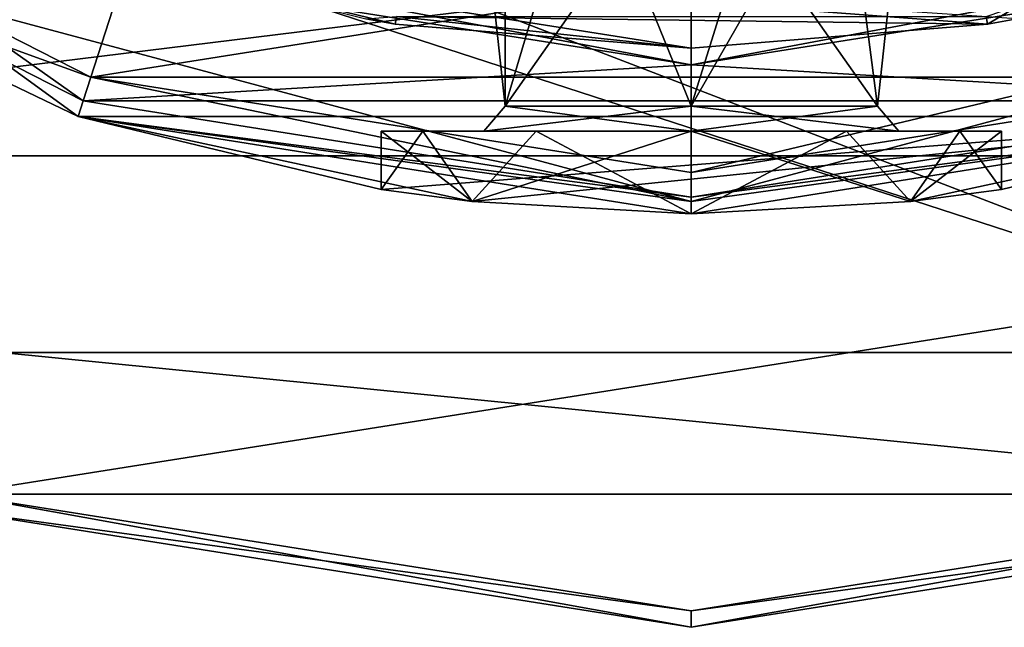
# Model space of a CAD drawing. Header units: millimetres. Extents: x -50 to 50, y -120 to 419.
# Tile 97 of 241: x -8 to 4, y 91 to 98. Entities that reach past the tile are written whole.
import ezdxf

# ---------------------------------------------------------------- set-up
doc = ezdxf.new("R2010")
doc.units = ezdxf.units.MM
doc.header["$LTSCALE"] = 81.481481
for name, color, linetype in [('1161', 7, 'CONTINUOUS'), ('1162', 7, 'CONTINUOUS'), ('1287', 7, 'CONTINUOUS'), ('1289', 7, 'CONTINUOUS'), ('1291', 7, 'CONTINUOUS'), ('1297', 7, 'CONTINUOUS'), ('1298', 7, 'CONTINUOUS'), ('1300', 7, 'CONTINUOUS'), ('1303', 7, 'CONTINUOUS'), ('1305', 7, 'CONTINUOUS'), ('1331', 7, 'CONTINUOUS'), ('1335', 7, 'CONTINUOUS'), ('1336', 7, 'CONTINUOUS'), ('1487', 7, 'CONTINUOUS'), ('1489', 7, 'CONTINUOUS'), ('1490', 7, 'CONTINUOUS'), ('1491', 7, 'CONTINUOUS'), ('19', 7, 'CONTINUOUS'), ('20', 7, 'CONTINUOUS'), ('21', 7, 'CONTINUOUS'), ('27', 7, 'CONTINUOUS'), ('28', 7, 'CONTINUOUS'), ('35', 7, 'CONTINUOUS'), ('43', 7, 'CONTINUOUS')]:
    doc.layers.add(name, color=color, linetype=linetype)

msp = doc.modelspace()

# ---------------------------------------------------------------- linework, layer by layer
at = {"layer": '1161', "linetype": 'CONTINUOUS'}
for points in [[(-7.357, 97.366, 31), (-13.994, 100.749, 31), (-6.863, 98.887, 31), (-7.357, 97.366, 31)], [(0, 97.8, 31), (-7.357, 97.366, 31), (-6.863, 98.887, 31), (0, 97.8, 31)], [(6.863, 98.887, 31), (7.357, 97.366, 31), (0, 97.8, 31), (6.863, 98.887, 31)], [(7.357, 97.366, 31), (-7.357, 97.366, 31), (0, 97.8, 31), (7.357, 97.366, 31)], [(0, 96.2, 31), (-7.357, 97.366, 31), (7.357, 97.366, 31), (0, 96.2, 31)]]:
    msp.add_3dface(points, dxfattribs=at)
at = {"layer": '1162', "linetype": 'CONTINUOUS'}
for points in [[(-7.264, 97.651, 71), (13.817, 100.991, 71), (-13.817, 100.991, 71), (-7.264, 97.651, 71)], [(7.264, 97.651, 71), (13.817, 100.991, 71), (-7.264, 97.651, 71), (7.264, 97.651, 71)], [(0, 96.5, 71), (7.264, 97.651, 71), (-7.264, 97.651, 71), (0, 96.5, 71)]]:
    msp.add_3dface(points, dxfattribs=at)
at = {"layer": '1287', "linetype": 'CONTINUOUS'}
for points in [[(-19.416, 105.893, 31.2), (-7.416, 97.175, 31.2), (-19.416, 105.893, 70.5), (-19.416, 105.893, 31.2)], [(-19.416, 105.893, 70.5), (-7.416, 97.175, 31.2), (-7.416, 97.175, 70.5), (-19.416, 105.893, 70.5)], [(-7.416, 97.175, 31.2), (7.416, 97.175, 31.2), (-7.416, 97.175, 70.5), (-7.416, 97.175, 31.2)], [(-7.416, 97.175, 70.5), (7.416, 97.175, 31.2), (-3.75, 96.295, 64), (-7.416, 97.175, 70.5)], [(7.416, 97.175, 70.5), (-7.416, 97.175, 70.5), (0, 96, 67.75), (7.416, 97.175, 70.5)], [(0, 96, 67.75), (-7.416, 97.175, 70.5), (-2.652, 96.147, 66.652), (0, 96, 67.75)], [(-2.652, 96.147, 66.652), (-7.416, 97.175, 70.5), (-3.75, 96.295, 64), (-2.652, 96.147, 66.652)], [(-3.75, 96.295, 64), (7.416, 97.175, 31.2), (-2.652, 96.147, 61.348), (-3.75, 96.295, 64)], [(-2.652, 96.147, 61.348), (7.416, 97.175, 31.2), (0, 96, 60.25), (-2.652, 96.147, 61.348)], [(0, 96, 60.25), (7.416, 97.175, 31.2), (2.652, 96.147, 61.348), (0, 96, 60.25)], [(7.416, 97.175, 70.5), (0, 96, 67.75), (2.652, 96.147, 66.652), (7.416, 97.175, 70.5)], [(2.652, 96.147, 61.348), (7.416, 97.175, 31.2), (3.75, 96.295, 64), (2.652, 96.147, 61.348)], [(3.75, 96.295, 64), (7.416, 97.175, 70.5), (2.652, 96.147, 66.652), (3.75, 96.295, 64)], [(7.416, 97.175, 31.2), (7.416, 97.175, 70.5), (3.75, 96.295, 64), (7.416, 97.175, 31.2)]]:
    msp.add_3dface(points, dxfattribs=at)
at = {"layer": '1289', "linetype": 'CONTINUOUS'}
for points in [[(3.581, 98.293, 58.5), (3.936, 98.355, 58.515), (-6.798, 99.077, 31.2), (3.581, 98.293, 58.5)], [(0, 98, 58.5), (3.581, 98.293, 58.5), (-6.798, 99.077, 31.2), (0, 98, 58.5)], [(-3.581, 98.293, 58.5), (0, 98, 58.5), (-6.798, 99.077, 31.2), (-3.581, 98.293, 58.5)], [(-3.937, 98.355, 58.515), (-3.581, 98.293, 58.5), (-6.798, 99.077, 31.2), (-3.937, 98.355, 58.515)]]:
    msp.add_3dface(points, dxfattribs=at)
at = {"layer": '1291', "linetype": 'CONTINUOUS'}
for points in [[(-19.416, 105.893, 70.5), (-7.416, 97.175, 70.5), (-11.927, 99.342, 70.854), (-19.416, 105.893, 70.5)], [(-7.264, 97.651, 71), (-13.817, 100.991, 71), (-11.927, 99.342, 70.854), (-7.264, 97.651, 71)], [(0, 96.146, 70.854), (-7.264, 97.651, 71), (-11.927, 99.342, 70.854), (0, 96.146, 70.854)], [(-7.416, 97.175, 70.5), (0, 96.146, 70.854), (-11.927, 99.342, 70.854), (-7.416, 97.175, 70.5)], [(7.264, 97.651, 71), (0, 96.5, 71), (11.927, 99.342, 70.854), (7.264, 97.651, 71)], [(11.927, 99.342, 70.854), (0, 96.5, 71), (0, 96.146, 70.854), (11.927, 99.342, 70.854)], [(7.416, 97.175, 70.5), (11.927, 99.342, 70.854), (0, 96.146, 70.854), (7.416, 97.175, 70.5)], [(0, 96.5, 71), (-7.264, 97.651, 71), (0, 96.146, 70.854), (0, 96.5, 71)], [(-7.416, 97.175, 70.5), (7.416, 97.175, 70.5), (0, 96.146, 70.854), (-7.416, 97.175, 70.5)]]:
    msp.add_3dface(points, dxfattribs=at)
at = {"layer": '1297', "linetype": 'CONTINUOUS'}
for points in [[(-3.75, 97, 64), (-3.248, 97, 62.125), (-3.248, 97, 65.875), (-3.75, 97, 64)], [(-3.248, 97, 62.125), (-1.875, 97, 60.752), (-2.511, 97, 62.55), (-3.248, 97, 62.125)], [(-3.248, 97, 65.875), (-3.248, 97, 62.125), (-2.511, 97, 62.55), (-3.248, 97, 65.875)], [(-1.875, 97, 67.248), (-3.248, 97, 65.875), (-2.511, 97, 65.45), (-1.875, 97, 67.248)], [(-2.511, 97, 65.45), (-3.248, 97, 65.875), (-2.511, 97, 62.55), (-2.511, 97, 65.45)], [(-1.875, 97, 60.752), (0, 97, 60.25), (-2.511, 97, 62.55), (-1.875, 97, 60.752)], [(-2.511, 97, 62.55), (0, 97, 60.25), (0, 97, 61.1), (-2.511, 97, 62.55)], [(0, 97, 66.9), (-1.875, 97, 67.248), (-2.511, 97, 65.45), (0, 97, 66.9)], [(0, 97, 67.75), (-1.875, 97, 67.248), (0, 97, 66.9), (0, 97, 67.75)], [(1.875, 97, 67.248), (0, 97, 67.75), (2.511, 97, 65.45), (1.875, 97, 67.248)], [(0, 97, 67.75), (0, 97, 66.9), (2.511, 97, 65.45), (0, 97, 67.75)], [(0, 97, 60.25), (1.875, 97, 60.752), (0, 97, 61.1), (0, 97, 60.25)], [(0, 97, 61.1), (1.875, 97, 60.752), (2.511, 97, 62.55), (0, 97, 61.1)], [(3.248, 97, 65.875), (1.875, 97, 67.248), (2.511, 97, 65.45), (3.248, 97, 65.875)], [(1.875, 97, 60.752), (3.248, 97, 62.125), (2.511, 97, 62.55), (1.875, 97, 60.752)], [(3.248, 97, 62.125), (3.248, 97, 65.875), (2.511, 97, 65.45), (3.248, 97, 62.125)], [(2.511, 97, 62.55), (3.248, 97, 62.125), (2.511, 97, 65.45), (2.511, 97, 62.55)], [(3.75, 97, 64), (3.248, 97, 65.875), (3.248, 97, 62.125), (3.75, 97, 64)]]:
    msp.add_3dface(points, dxfattribs=at)
at = {"layer": '1298', "linetype": 'CONTINUOUS'}
for points in [[(2.652, 96.147, 66.652), (0, 96, 67.75), (1.875, 97, 67.248), (2.652, 96.147, 66.652)], [(0, 96, 67.75), (0, 97, 67.75), (1.875, 97, 67.248), (0, 96, 67.75)], [(0, 96, 60.25), (2.652, 96.147, 61.348), (0, 97, 60.25), (0, 96, 60.25)], [(2.652, 96.147, 61.348), (1.875, 97, 60.752), (0, 97, 60.25), (2.652, 96.147, 61.348)], [(2.652, 96.147, 61.348), (3.248, 97, 62.125), (1.875, 97, 60.752), (2.652, 96.147, 61.348)], [(2.652, 96.147, 66.652), (1.875, 97, 67.248), (3.248, 97, 65.875), (2.652, 96.147, 66.652)], [(2.652, 96.147, 61.348), (3.75, 96.295, 64), (3.248, 97, 62.125), (2.652, 96.147, 61.348)], [(3.75, 96.295, 64), (2.652, 96.147, 66.652), (3.75, 97, 64), (3.75, 96.295, 64)], [(2.652, 96.147, 66.652), (3.248, 97, 65.875), (3.75, 97, 64), (2.652, 96.147, 66.652)], [(3.75, 96.295, 64), (3.75, 97, 64), (3.248, 97, 62.125), (3.75, 96.295, 64)]]:
    msp.add_3dface(points, dxfattribs=at)
at = {"layer": '1300', "linetype": 'CONTINUOUS'}
for points in [[(-2.652, 96.147, 66.652), (-3.75, 96.295, 64), (-3.248, 97, 65.875), (-2.652, 96.147, 66.652)], [(-3.75, 96.295, 64), (-2.652, 96.147, 61.348), (-3.75, 97, 64), (-3.75, 96.295, 64)], [(-3.75, 96.295, 64), (-3.75, 97, 64), (-3.248, 97, 65.875), (-3.75, 96.295, 64)], [(-2.652, 96.147, 61.348), (-3.248, 97, 62.125), (-3.75, 97, 64), (-2.652, 96.147, 61.348)], [(-2.652, 96.147, 66.652), (-3.248, 97, 65.875), (-1.875, 97, 67.248), (-2.652, 96.147, 66.652)], [(-2.652, 96.147, 61.348), (-1.875, 97, 60.752), (-3.248, 97, 62.125), (-2.652, 96.147, 61.348)], [(0, 96, 67.75), (-2.652, 96.147, 66.652), (0, 97, 67.75), (0, 96, 67.75)], [(0, 97, 67.75), (-2.652, 96.147, 66.652), (-1.875, 97, 67.248), (0, 97, 67.75)], [(-2.652, 96.147, 61.348), (0, 96, 60.25), (-1.875, 97, 60.752), (-2.652, 96.147, 61.348)], [(0, 96, 60.25), (0, 97, 60.25), (-1.875, 97, 60.752), (0, 96, 60.25)]]:
    msp.add_3dface(points, dxfattribs=at)
at = {"layer": '1303', "linetype": 'CONTINUOUS'}
for points in [[(0, 97.8, 31), (-6.863, 98.887, 31), (-6.798, 99.077, 31.2), (0, 97.8, 31)], [(0, 97.8, 31), (-6.798, 99.077, 31.2), (6.798, 99.077, 31.2), (0, 97.8, 31)], [(6.863, 98.887, 31), (0, 97.8, 31), (6.798, 99.077, 31.2), (6.863, 98.887, 31)]]:
    msp.add_3dface(points, dxfattribs=at)
at = {"layer": '1305', "linetype": 'CONTINUOUS'}
for points in [[(-13.994, 100.749, 31), (-7.357, 97.366, 31), (-19.416, 105.893, 31.2), (-13.994, 100.749, 31)], [(-7.357, 97.366, 31), (-7.416, 97.175, 31.2), (-19.416, 105.893, 31.2), (-7.357, 97.366, 31)], [(-7.357, 97.366, 31), (0, 96.2, 31), (-7.416, 97.175, 31.2), (-7.357, 97.366, 31)], [(0, 96.2, 31), (7.357, 97.366, 31), (7.416, 97.175, 31.2), (0, 96.2, 31)], [(0, 96.2, 31), (7.416, 97.175, 31.2), (-7.416, 97.175, 31.2), (0, 96.2, 31)]]:
    msp.add_3dface(points, dxfattribs=at)
at = {"layer": '1331', "linetype": 'CONTINUOUS'}
for points in [[(0, 98, 58.5), (-3.581, 98.293, 58.5), (-3.566, 98.386, 58.791), (0, 98, 58.5)], [(3.581, 98.293, 58.5), (0, 98, 58.5), (-3.566, 98.386, 58.791), (3.581, 98.293, 58.5)], [(3.581, 98.293, 58.5), (-3.566, 98.386, 58.791), (3.566, 98.386, 58.791), (3.581, 98.293, 58.5)]]:
    msp.add_3dface(points, dxfattribs=at)
at = {"layer": '1335', "linetype": 'CONTINUOUS'}
msp.add_3dface([(-3.581, 98.293, 58.5), (-3.937, 98.355, 58.515), (-3.566, 98.386, 58.791), (-3.581, 98.293, 58.5)], dxfattribs=at)
at = {"layer": '1336', "linetype": 'CONTINUOUS'}
for points in [[(3.581, 98.293, 58.5), (3.566, 98.386, 58.791), (3.971, 98.523, 58.925), (3.581, 98.293, 58.5)], [(3.936, 98.355, 58.515), (3.581, 98.293, 58.5), (3.971, 98.523, 58.925), (3.936, 98.355, 58.515)]]:
    msp.add_3dface(points, dxfattribs=at)
at = {"layer": '1487', "linetype": 'CONTINUOUS'}
for points in [[(0, 97.3, 66.6), (1.838, 100.5, 65.838), (2.252, 97.3, 65.3), (0, 97.3, 66.6)], [(1.838, 100.5, 65.838), (0, 97.3, 66.6), (0.995, 100.5, 66.402), (1.838, 100.5, 65.838)], [(1.838, 100.5, 62.162), (0, 100.5, 61.4), (2.252, 97.3, 62.7), (1.838, 100.5, 62.162)], [(2.252, 97.3, 62.7), (0, 100.5, 61.4), (0, 97.3, 61.4), (2.252, 97.3, 62.7)], [(0, 97.3, 66.6), (0, 100.5, 66.6), (0.995, 100.5, 66.402), (0, 97.3, 66.6)], [(1.838, 100.5, 65.838), (2.6, 100.5, 64), (2.252, 97.3, 65.3), (1.838, 100.5, 65.838)], [(2.6, 100.5, 64), (1.838, 100.5, 62.162), (2.252, 97.3, 62.7), (2.6, 100.5, 64)], [(2.252, 97.3, 65.3), (2.6, 100.5, 64), (2.252, 97.3, 62.7), (2.252, 97.3, 65.3)]]:
    msp.add_3dface(points, dxfattribs=at)
at = {"layer": '1489', "linetype": 'CONTINUOUS'}
for points in [[(-2.252, 100.5, 62.7), (-2.6, 100.5, 64), (-2.252, 97.3, 62.7), (-2.252, 100.5, 62.7)], [(-2.6, 100.5, 64), (-2.252, 100.5, 65.3), (-2.252, 97.3, 62.7), (-2.6, 100.5, 64)], [(0, 100.5, 66.6), (0, 97.3, 66.6), (-2.252, 97.3, 65.3), (0, 100.5, 66.6)], [(-1.3, 100.5, 66.252), (0, 100.5, 66.6), (-2.252, 97.3, 65.3), (-1.3, 100.5, 66.252)], [(0, 97.3, 61.4), (-1.3, 100.5, 61.748), (-2.252, 97.3, 62.7), (0, 97.3, 61.4)], [(-1.3, 100.5, 61.748), (-2.252, 100.5, 62.7), (-2.252, 97.3, 62.7), (-1.3, 100.5, 61.748)], [(-2.252, 100.5, 65.3), (-1.3, 100.5, 66.252), (-2.252, 97.3, 65.3), (-2.252, 100.5, 65.3)], [(-2.252, 97.3, 62.7), (-2.252, 100.5, 65.3), (-2.252, 97.3, 65.3), (-2.252, 97.3, 62.7)], [(0, 97.3, 61.4), (0, 100.5, 61.4), (-1.3, 100.5, 61.748), (0, 97.3, 61.4)]]:
    msp.add_3dface(points, dxfattribs=at)
at = {"layer": '1490', "linetype": 'CONTINUOUS'}
for points in [[(0, 97, 66.9), (-2.511, 97, 65.45), (0, 97.3, 66.6), (0, 97, 66.9)], [(-2.511, 97, 65.45), (-2.511, 97, 62.55), (-2.252, 97.3, 65.3), (-2.511, 97, 65.45)], [(0, 97.3, 66.6), (-2.511, 97, 65.45), (-2.252, 97.3, 65.3), (0, 97.3, 66.6)], [(-2.511, 97, 62.55), (0, 97, 61.1), (-2.252, 97.3, 62.7), (-2.511, 97, 62.55)], [(-2.511, 97, 62.55), (-2.252, 97.3, 62.7), (-2.252, 97.3, 65.3), (-2.511, 97, 62.55)], [(0, 97, 61.1), (0, 97.3, 61.4), (-2.252, 97.3, 62.7), (0, 97, 61.1)]]:
    msp.add_3dface(points, dxfattribs=at)
at = {"layer": '1491', "linetype": 'CONTINUOUS'}
for points in [[(2.511, 97, 65.45), (0, 97, 66.9), (2.252, 97.3, 65.3), (2.511, 97, 65.45)], [(0, 97, 66.9), (0, 97.3, 66.6), (2.252, 97.3, 65.3), (0, 97, 66.9)], [(0, 97, 61.1), (2.511, 97, 62.55), (0, 97.3, 61.4), (0, 97, 61.1)], [(2.511, 97, 62.55), (2.252, 97.3, 62.7), (0, 97.3, 61.4), (2.511, 97, 62.55)], [(2.511, 97, 62.55), (2.511, 97, 65.45), (2.252, 97.3, 62.7), (2.511, 97, 62.55)], [(2.511, 97, 65.45), (2.252, 97.3, 65.3), (2.252, 97.3, 62.7), (2.511, 97, 65.45)]]:
    msp.add_3dface(points, dxfattribs=at)
at = {"layer": '19', "linetype": 'CONTINUOUS'}
for points in [[(8.9, 92.61), (-8.9, 92.61), (-8.343, 94.321), (8.9, 92.61)], [(8.343, 94.321), (8.9, 92.61), (-8.343, 94.321), (8.343, 94.321)], [(0, 91.2), (-8.9, 92.61), (8.9, 92.61), (0, 91.2)]]:
    msp.add_3dface(points, dxfattribs=at)
at = {"layer": '20', "linetype": 'CONTINUOUS'}
for points in [[(8.343, 94.321), (-8.343, 94.321), (8.343, 94.321, 1), (8.343, 94.321)], [(8.343, 94.321, 1), (-8.343, 94.321), (-8.343, 94.321, 1), (8.343, 94.321, 1)]]:
    msp.add_3dface(points, dxfattribs=at)
at = {"layer": '21', "linetype": 'CONTINUOUS'}
for points in [[(8.343, 94.321, 1), (-8.343, 94.321, 1), (-21.843, 104.13, 1), (8.343, 94.321, 1)], [(8.343, 94.321, 1), (-21.843, 104.13, 1), (-6.489, 100.028, 1), (8.343, 94.321, 1)], [(6.489, 100.028, 1), (8.343, 94.321, 1), (-6.489, 100.028, 1), (6.489, 100.028, 1)]]:
    msp.add_3dface(points, dxfattribs=at)
at = {"layer": '27', "linetype": 'CONTINUOUS'}
for points in [[(-23.3, 103.072, 5), (-16.928, 96.7, 5), (-6.628, 99.6, 5), (-23.3, 103.072, 5)], [(-16.928, 96.7, 5), (16.928, 96.7, 5), (6.628, 99.6, 5), (-16.928, 96.7, 5)], [(-6.628, 99.6, 5), (-16.928, 96.7, 5), (6.628, 99.6, 5), (-6.628, 99.6, 5)], [(-8.9, 92.61, 5), (16.928, 96.7, 5), (-16.928, 96.7, 5), (-8.9, 92.61, 5)], [(8.9, 92.61, 5), (16.928, 96.7, 5), (-8.9, 92.61, 5), (8.9, 92.61, 5)], [(0, 91.2, 5), (8.9, 92.61, 5), (-8.9, 92.61, 5), (0, 91.2, 5)]]:
    msp.add_3dface(points, dxfattribs=at)
at = {"layer": '28', "linetype": 'CONTINUOUS'}
for points in [[(-8.962, 92.419, 0.2), (0, 91, 0.2), (-8.962, 92.419, 4.8), (-8.962, 92.419, 0.2)], [(-8.962, 92.419, 4.8), (0, 91, 0.2), (0, 91, 4.8), (-8.962, 92.419, 4.8)], [(0, 91, 0.2), (8.962, 92.419, 0.2), (0, 91, 4.8), (0, 91, 0.2)], [(0, 91, 4.8), (8.962, 92.419, 0.2), (8.962, 92.419, 4.8), (0, 91, 4.8)]]:
    msp.add_3dface(points, dxfattribs=at)
at = {"layer": '35', "linetype": 'CONTINUOUS'}
for points in [[(-8.9, 92.61, 5), (-8.962, 92.419, 4.8), (0, 91, 4.8), (-8.9, 92.61, 5)], [(0, 91.2, 5), (-8.9, 92.61, 5), (0, 91, 4.8), (0, 91.2, 5)], [(8.9, 92.61, 5), (0, 91.2, 5), (8.962, 92.419, 4.8), (8.9, 92.61, 5)], [(0, 91.2, 5), (0, 91, 4.8), (8.962, 92.419, 4.8), (0, 91.2, 5)]]:
    msp.add_3dface(points, dxfattribs=at)
at = {"layer": '43', "linetype": 'CONTINUOUS'}
for points in [[(-8.9, 92.61), (0, 91.2), (-8.962, 92.419, 0.2), (-8.9, 92.61)], [(0, 91.2), (8.9, 92.61), (0, 91, 0.2), (0, 91.2)], [(8.9, 92.61), (8.962, 92.419, 0.2), (0, 91, 0.2), (8.9, 92.61)], [(0, 91.2), (0, 91, 0.2), (-8.962, 92.419, 0.2), (0, 91.2)]]:
    msp.add_3dface(points, dxfattribs=at)

doc.saveas('drawing.dxf')
